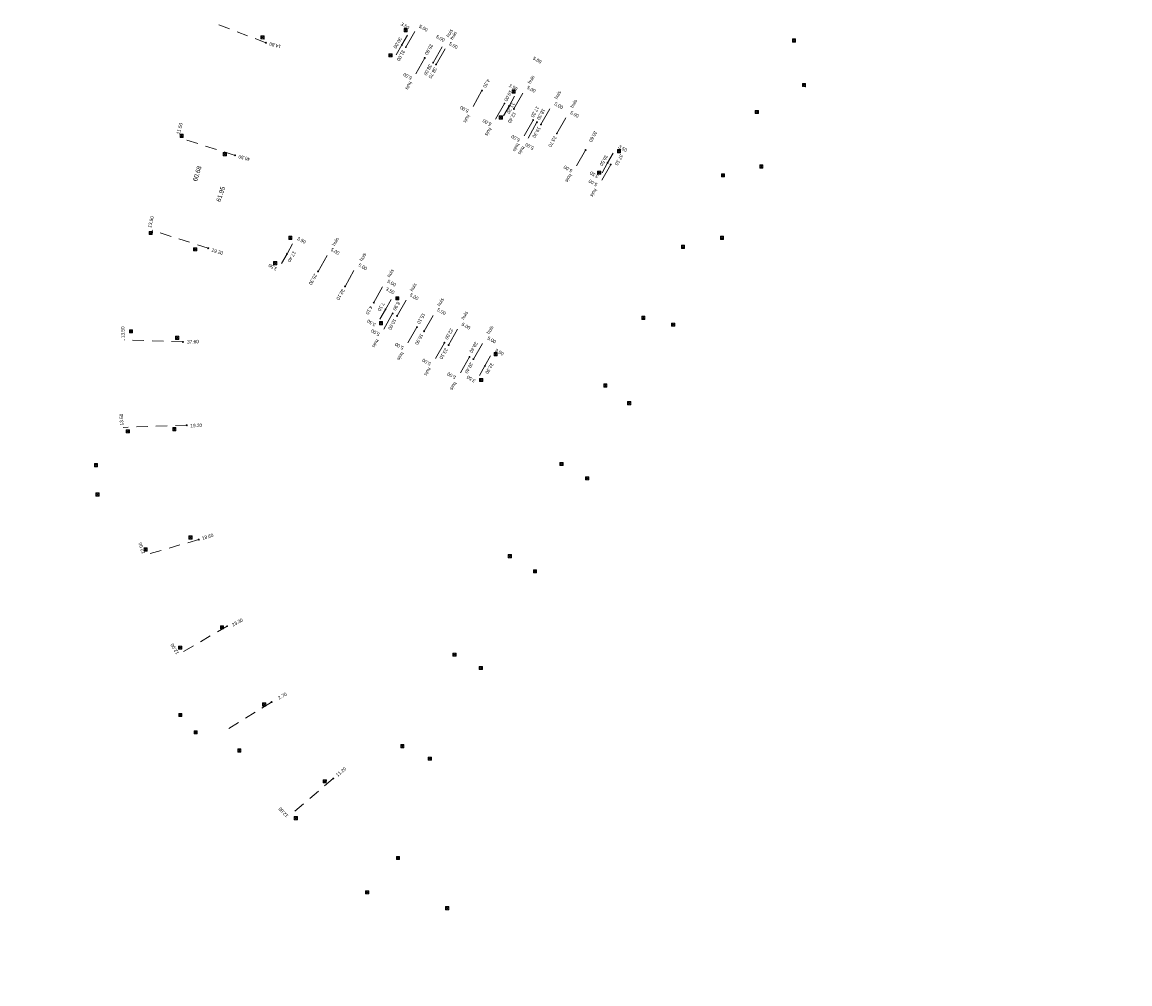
# Model space of a CAD drawing. Header units: inches. Extents: x 0 to 191500, y 0 to 342750.
# Tile 6 of 256: x 185724 to 185968, y 329280 to 329492. Entities that reach past the tile are written whole.
import ezdxf
from ezdxf import colors
from ezdxf.entities.mleader import LeaderData, LeaderLine
from ezdxf.enums import TextEntityAlignment as Align
from ezdxf.math import Vec2, Vec3

# ---------------------------------------------------------------- set-up
doc = ezdxf.new("R2010")
doc.units = ezdxf.units.IN
doc.header["$MEASUREMENT"] = 0
doc.linetypes.add('RI-GWA_HUISAANSLUITING', pattern=[23, 4, -1.8, 2.6, -1.8, 4.6, -1.8, 4.6, -1.8])
doc.linetypes.add('RI-HWA_KOLKAANSLUITING', pattern=[4.3, 2.5, -1.8])
doc.layers.get('0').update_dxf_attribs({"lineweight": 20})
for name, color, linetype, lineweight in [('ECW', 150, 'Continuous', 20), ('N-WE-RI-GWA-MAATVOERING-T25', 30, 'RI-GWA_HUISAANSLUITING', 20), ('N-WE-RI-GWA_HUISAANSLUITING', 30, 'RI-GWA_HUISAANSLUITING', 20), ('N-WE-RI-HWA_KOLK-S', 150, 'Continuous', 20), ('N-WE-RI-HWA_KOLKAANSLUITING', 150, 'RI-HWA_KOLKAANSLUITING', 20), ('N-WE-RI-INLAAT', 7, 'Continuous', 20), ('Tekst algemeen', 7, 'Continuous', 20)]:
    doc.layers.add(name, color=color, linetype=linetype, lineweight=lineweight)
picture_1 = doc.add_image_def('image1.ecw', size_in_pixel=(220000, 285000))

# ---------------------------------------------------------------- blocks, each defined once
blk = doc.blocks.new('A$C2C270354')
h = blk.add_hatch(color=256)
h.dxf.hatch_style = 1
edge = h.paths.add_edge_path()
edge.add_arc((0, 0), 0.1, 0, 360)
blk.add_circle((0, 0), 0.1)

msp = doc.modelspace()

# ---------------------------------------------------------------- linework, layer by layer
at = {"layer": 'N-WE-RI-GWA_HUISAANSLUITING'}
for p, q in [((185808.234, 329486.369), (185810.699, 329490.719)), ((185814.256, 329482.957), (185816.721, 329487.307)), ((185814.892, 329482.551), (185817.382, 329486.887)), ((185812.411, 329484.002), (185809.946, 329479.652)), ((185825.017, 329476.814), (185822.552, 329472.464)), ((185832.063, 329472.774), (185834.528, 329477.124)), ((185829.975, 329473.957), (185827.47, 329469.63)), ((185838.008, 329469.337), (185840.472, 329473.688)), ((185841.504, 329467.356), (185843.968, 329471.706)), ((185836.283, 329470.314), (185833.818, 329465.964)), ((185837.133, 329469.833), (185834.668, 329465.483)), ((185847.845, 329463.716), (185845.381, 329459.365)), ((185853.386, 329460.531), (185850.913, 329456.186)), ((185788.908, 329436.976), (185791.372, 329441.327)), ((185794.845, 329433.666), (185797.279, 329438.033)), ((185801.155, 329430.091), (185803.617, 329434.443)), ((185806.304, 329427.166), (185808.782, 329431.509)), ((185805.333, 329427.716), (185802.871, 329423.364)), ((185812.263, 329423.798), (185814.723, 329428.151)), ((185810.676, 329424.697), (185808.214, 329420.345)), ((185817.647, 329420.747), (185820.117, 329425.094)), ((185816.722, 329421.271), (185814.265, 329416.916)), ((185823.126, 329417.642), (185825.591, 329421.992)), ((185822.257, 329418.135), (185819.806, 329413.777))]:
    msp.add_line(p, q, dxfattribs=at)
at = {"layer": 'N-WE-RI-HWA_KOLK-S'}
for p, q in [((185807.83252, 329490.46897), (185807.83103, 329489.77252)), ((185807.83103, 329489.77252), (185808.52897, 329490.46748)), ((185807.83252, 329490.46897), (185808.52748, 329489.77103)), ((185808.52897, 329490.46748), (185807.83252, 329490.46897)), ((185808.52748, 329489.77103), (185808.52897, 329490.46748)), ((185776.29252, 329488.86897), (185776.29103, 329488.17252)), ((185776.29103, 329488.17252), (185776.98897, 329488.86748)), ((185776.29103, 329488.17252), (185776.98748, 329488.17103)), ((185776.29252, 329488.86897), (185776.98748, 329488.17103)), ((185776.98897, 329488.86748), (185776.29252, 329488.86897)), ((185776.98748, 329488.17103), (185776.98897, 329488.86748)), ((185807.83103, 329489.77252), (185808.52748, 329489.77103)), ((185893.43352, 329488.18697), (185893.43203, 329487.49052)), ((185893.43203, 329487.49052), (185894.12997, 329488.18548)), ((185893.43352, 329488.18697), (185894.12848, 329487.48903)), ((185894.12997, 329488.18548), (185893.43352, 329488.18697)), ((185894.12848, 329487.48903), (185894.12997, 329488.18548)), ((185893.43203, 329487.49052), (185894.12848, 329487.48903)), ((185804.50252, 329484.92897), (185804.50103, 329484.23252)), ((185804.50103, 329484.23252), (185805.19897, 329484.92748)), ((185804.50103, 329484.23252), (185805.19748, 329484.23103)), ((185804.50252, 329484.92897), (185805.19748, 329484.23103)), ((185805.19897, 329484.92748), (185804.50252, 329484.92897)), ((185805.19748, 329484.23103), (185805.19897, 329484.92748)), ((185895.62252, 329478.36897), (185895.62103, 329477.67252)), ((185895.62103, 329477.67252), (185896.31897, 329478.36748)), ((185895.62252, 329478.36897), (185896.31748, 329477.67103)), ((185896.31897, 329478.36748), (185895.62252, 329478.36897)), ((185896.31748, 329477.67103), (185896.31897, 329478.36748)), ((185831.63252, 329476.96897), (185831.63103, 329476.27252)), ((185831.63103, 329476.27252), (185832.32897, 329476.96748)), ((185831.63103, 329476.27252), (185832.32748, 329476.27103)), ((185831.63252, 329476.96897), (185832.32748, 329476.27103)), ((185832.32897, 329476.96748), (185831.63252, 329476.96897)), ((185832.32748, 329476.27103), (185832.32897, 329476.96748)), ((185895.62103, 329477.67252), (185896.31748, 329477.67103)), ((185828.81252, 329471.23897), (185828.81103, 329470.54252)), ((185828.81103, 329470.54252), (185829.50897, 329471.23748)), ((185828.81252, 329471.23897), (185829.50748, 329470.54103)), ((185829.50897, 329471.23748), (185828.81252, 329471.23897)), ((185829.50748, 329470.54103), (185829.50897, 329471.23748)), ((185885.21252, 329472.44897), (185885.21103, 329471.75252)), ((185885.21103, 329471.75252), (185885.90897, 329472.44748)), ((185885.21103, 329471.75252), (185885.90748, 329471.75103)), ((185885.21252, 329472.44897), (185885.90748, 329471.75103)), ((185885.90897, 329472.44748), (185885.21252, 329472.44897)), ((185885.90748, 329471.75103), (185885.90897, 329472.44748)), ((185828.81103, 329470.54252), (185829.50748, 329470.54103)), ((185758.49252, 329467.18897), (185758.49103, 329466.49252)), ((185758.49103, 329466.49252), (185759.18897, 329467.18748)), ((185758.49103, 329466.49252), (185759.18748, 329466.49103)), ((185758.49252, 329467.18897), (185759.18748, 329466.49103)), ((185759.18897, 329467.18748), (185758.49252, 329467.18897)), ((185759.18748, 329466.49103), (185759.18897, 329467.18748)), ((185854.85252, 329463.80897), (185854.85103, 329463.11252)), ((185854.85103, 329463.11252), (185855.54897, 329463.80748)), ((185854.85252, 329463.80897), (185855.54748, 329463.11103)), ((185855.54897, 329463.80748), (185854.85252, 329463.80897)), ((185855.54748, 329463.11103), (185855.54897, 329463.80748)), ((185768.00252, 329463.15897), (185768.00103, 329462.46252)), ((185768.00103, 329462.46252), (185768.69897, 329463.15748)), ((185768.00103, 329462.46252), (185768.69748, 329462.46103)), ((185768.00252, 329463.15897), (185768.69748, 329462.46103)), ((185768.69897, 329463.15748), (185768.00252, 329463.15897)), ((185768.69748, 329462.46103), (185768.69897, 329463.15748)), ((185854.85103, 329463.11252), (185855.54748, 329463.11103)), ((185850.48852, 329459.07097), (185850.48703, 329458.37452)), ((185850.48703, 329458.37452), (185851.18497, 329459.06948)), ((185850.48852, 329459.07097), (185851.18348, 329458.37303)), ((185851.18497, 329459.06948), (185850.48852, 329459.07097)), ((185851.18348, 329458.37303), (185851.18497, 329459.06948)), ((185886.20652, 329460.41997), (185886.20503, 329459.72352)), ((185886.20503, 329459.72352), (185886.90297, 329460.41848)), ((185886.20503, 329459.72352), (185886.90148, 329459.72203)), ((185886.20652, 329460.41997), (185886.90148, 329459.72203)), ((185886.90297, 329460.41848), (185886.20652, 329460.41997)), ((185886.90148, 329459.72203), (185886.90297, 329460.41848)), ((185850.48703, 329458.37452), (185851.18348, 329458.37303)), ((185877.78852, 329458.48397), (185877.78703, 329457.78752)), ((185877.78703, 329457.78752), (185878.48497, 329458.48248)), ((185877.78703, 329457.78752), (185878.48348, 329457.78603)), ((185877.78852, 329458.48397), (185878.48348, 329457.78603)), ((185878.48497, 329458.48248), (185877.78852, 329458.48397)), ((185878.48348, 329457.78603), (185878.48497, 329458.48248)), ((185751.68252, 329445.78897), (185751.68103, 329445.09252)), ((185751.68103, 329445.09252), (185752.37897, 329445.78748)), ((185751.68103, 329445.09252), (185752.37748, 329445.09103)), ((185751.68252, 329445.78897), (185752.37748, 329445.09103)), ((185752.37897, 329445.78748), (185751.68252, 329445.78897)), ((185752.37748, 329445.09103), (185752.37897, 329445.78748)), ((185782.44752, 329444.70497), (185782.44603, 329444.00852)), ((185782.44603, 329444.00852), (185783.14397, 329444.70348)), ((185782.44752, 329444.70497), (185783.14248, 329444.00703)), ((185783.14397, 329444.70348), (185782.44752, 329444.70497)), ((185783.14248, 329444.00703), (185783.14397, 329444.70348)), ((185877.55352, 329444.73697), (185877.55203, 329444.04052)), ((185877.55203, 329444.04052), (185878.24997, 329444.73548)), ((185877.55352, 329444.73697), (185878.24848, 329444.03903)), ((185878.24997, 329444.73548), (185877.55352, 329444.73697)), ((185878.24848, 329444.03903), (185878.24997, 329444.73548)), ((185761.46252, 329442.19897), (185761.46103, 329441.50252)), ((185761.46103, 329441.50252), (185762.15897, 329442.19748)), ((185761.46252, 329442.19897), (185762.15748, 329441.50103)), ((185762.15897, 329442.19748), (185761.46252, 329442.19897)), ((185762.15748, 329441.50103), (185762.15897, 329442.19748)), ((185782.44603, 329444.00852), (185783.14248, 329444.00703)), ((185868.94452, 329442.72997), (185868.94303, 329442.03352)), ((185868.94303, 329442.03352), (185869.64097, 329442.72848)), ((185868.94303, 329442.03352), (185869.63948, 329442.03203)), ((185868.94452, 329442.72997), (185869.63948, 329442.03203)), ((185869.64097, 329442.72848), (185868.94452, 329442.72997)), ((185869.63948, 329442.03203), (185869.64097, 329442.72848)), ((185877.55203, 329444.04052), (185878.24848, 329444.03903)), ((185761.46103, 329441.50252), (185762.15748, 329441.50103)), ((185779.09252, 329439.12897), (185779.09103, 329438.43252)), ((185779.09103, 329438.43252), (185779.78897, 329439.12748)), ((185779.09103, 329438.43252), (185779.78748, 329438.43103)), ((185779.09252, 329439.12897), (185779.78748, 329438.43103)), ((185779.78897, 329439.12748), (185779.09252, 329439.12897)), ((185779.78748, 329438.43103), (185779.78897, 329439.12748)), ((185806.03252, 329431.38897), (185806.03103, 329430.69252)), ((185806.03103, 329430.69252), (185806.72897, 329431.38748)), ((185806.03103, 329430.69252), (185806.72748, 329430.69103)), ((185806.03252, 329431.38897), (185806.72748, 329430.69103)), ((185806.72897, 329431.38748), (185806.03252, 329431.38897)), ((185806.72748, 329430.69103), (185806.72897, 329431.38748)), ((185860.21252, 329427.10897), (185860.21103, 329426.41252)), ((185860.21103, 329426.41252), (185860.90897, 329427.10748)), ((185860.21252, 329427.10897), (185860.90748, 329426.41103)), ((185860.90897, 329427.10748), (185860.21252, 329427.10897)), ((185860.90748, 329426.41103), (185860.90897, 329427.10748)), ((185802.43252, 329425.91897), (185802.43103, 329425.22252)), ((185802.43103, 329425.22252), (185803.12897, 329425.91748)), ((185802.43103, 329425.22252), (185803.12748, 329425.22103)), ((185802.43252, 329425.91897), (185803.12748, 329425.22103)), ((185803.12897, 329425.91748), (185802.43252, 329425.91897)), ((185803.12748, 329425.22103), (185803.12897, 329425.91748)), ((185860.21103, 329426.41252), (185860.90748, 329426.41103)), ((185866.78252, 329425.58897), (185866.78103, 329424.89252)), ((185866.78103, 329424.89252), (185867.47897, 329425.58748)), ((185866.78103, 329424.89252), (185867.47748, 329424.89103)), ((185866.78252, 329425.58897), (185867.47748, 329424.89103)), ((185867.47897, 329425.58748), (185866.78252, 329425.58897)), ((185867.47748, 329424.89103), (185867.47897, 329425.58748)), ((185747.31252, 329424.13897), (185747.31103, 329423.44252)), ((185747.31103, 329423.44252), (185748.00897, 329424.13748)), ((185747.31103, 329423.44252), (185748.00748, 329423.44103)), ((185747.31252, 329424.13897), (185748.00748, 329423.44103)), ((185748.00897, 329424.13748), (185747.31252, 329424.13897)), ((185748.00748, 329423.44103), (185748.00897, 329424.13748)), ((185757.50252, 329422.69897), (185757.50103, 329422.00252)), ((185757.50103, 329422.00252), (185758.19897, 329422.69748)), ((185757.50252, 329422.69897), (185758.19748, 329422.00103)), ((185758.19897, 329422.69748), (185757.50252, 329422.69897)), ((185758.19748, 329422.00103), (185758.19897, 329422.69748)), ((185757.50103, 329422.00252), (185758.19748, 329422.00103)), ((185827.67252, 329419.10897), (185827.67103, 329418.41252)), ((185827.67103, 329418.41252), (185828.36897, 329419.10748)), ((185827.67103, 329418.41252), (185828.36748, 329418.41103)), ((185827.67252, 329419.10897), (185828.36748, 329418.41103)), ((185828.36897, 329419.10748), (185827.67252, 329419.10897)), ((185828.36748, 329418.41103), (185828.36897, 329419.10748)), ((185824.47252, 329413.41897), (185824.47103, 329412.72252)), ((185824.47103, 329412.72252), (185825.16897, 329413.41748)), ((185824.47103, 329412.72252), (185825.16748, 329412.72103)), ((185824.47252, 329413.41897), (185825.16748, 329412.72103)), ((185825.16897, 329413.41748), (185824.47252, 329413.41897)), ((185825.16748, 329412.72103), (185825.16897, 329413.41748)), ((185851.84252, 329412.18897), (185851.84103, 329411.49252)), ((185851.84103, 329411.49252), (185852.53897, 329412.18748)), ((185851.84103, 329411.49252), (185852.53748, 329411.49103)), ((185851.84252, 329412.18897), (185852.53748, 329411.49103)), ((185852.53897, 329412.18748), (185851.84252, 329412.18897)), ((185852.53748, 329411.49103), (185852.53897, 329412.18748)), ((185857.09252, 329408.29897), (185857.09103, 329407.60252)), ((185857.09103, 329407.60252), (185857.78897, 329408.29748)), ((185857.09103, 329407.60252), (185857.78748, 329407.60103)), ((185857.09252, 329408.29897), (185857.78748, 329407.60103)), ((185857.78897, 329408.29748), (185857.09252, 329408.29897)), ((185857.78748, 329407.60103), (185857.78897, 329408.29748)), ((185746.64252, 329402.09897), (185746.64103, 329401.40252)), ((185746.64103, 329401.40252), (185747.33897, 329402.09748)), ((185746.64103, 329401.40252), (185747.33748, 329401.40103)), ((185746.64252, 329402.09897), (185747.33748, 329401.40103)), ((185747.33897, 329402.09748), (185746.64252, 329402.09897)), ((185747.33748, 329401.40103), (185747.33897, 329402.09748)), ((185756.86252, 329402.57897), (185756.86103, 329401.88252)), ((185756.86103, 329401.88252), (185757.55897, 329402.57748)), ((185756.86103, 329401.88252), (185757.55748, 329401.88103)), ((185756.86252, 329402.57897), (185757.55748, 329401.88103)), ((185757.55897, 329402.57748), (185756.86252, 329402.57897)), ((185757.55748, 329401.88103), (185757.55897, 329402.57748)), ((185739.63252, 329394.65897), (185739.63103, 329393.96252)), ((185739.63103, 329393.96252), (185740.32897, 329394.65748)), ((185739.63103, 329393.96252), (185740.32748, 329393.96103)), ((185739.63252, 329394.65897), (185740.32748, 329393.96103)), ((185740.32897, 329394.65748), (185739.63252, 329394.65897)), ((185740.32748, 329393.96103), (185740.32897, 329394.65748)), ((185842.18252, 329394.90897), (185842.18103, 329394.21252)), ((185842.18103, 329394.21252), (185842.87897, 329394.90748)), ((185842.18103, 329394.21252), (185842.87748, 329394.21103)), ((185842.18252, 329394.90897), (185842.87748, 329394.21103)), ((185842.87897, 329394.90748), (185842.18252, 329394.90897)), ((185842.87748, 329394.21103), (185842.87897, 329394.90748)), ((185847.83252, 329391.72897), (185847.83103, 329391.03252)), ((185847.83103, 329391.03252), (185848.52897, 329391.72748)), ((185847.83103, 329391.03252), (185848.52748, 329391.03103)), ((185847.83252, 329391.72897), (185848.52748, 329391.03103)), ((185848.52897, 329391.72748), (185847.83252, 329391.72897)), ((185848.52748, 329391.03103), (185848.52897, 329391.72748)), ((185739.94252, 329388.17897), (185739.94103, 329387.48252)), ((185739.94103, 329387.48252), (185740.63897, 329388.17748)), ((185739.94252, 329388.17897), (185740.63748, 329387.48103)), ((185740.63897, 329388.17748), (185739.94252, 329388.17897)), ((185740.63748, 329387.48103), (185740.63897, 329388.17748)), ((185739.94103, 329387.48252), (185740.63748, 329387.48103)), ((185760.45752, 329378.71597), (185760.45603, 329378.01952)), ((185760.45603, 329378.01952), (185761.15397, 329378.71448)), ((185760.45752, 329378.71597), (185761.15248, 329378.01803)), ((185761.15397, 329378.71448), (185760.45752, 329378.71597)), ((185761.15248, 329378.01803), (185761.15397, 329378.71448)), ((185750.55252, 329376.07897), (185750.55103, 329375.38252)), ((185750.55103, 329375.38252), (185751.24897, 329376.07748)), ((185750.55252, 329376.07897), (185751.24748, 329375.38103)), ((185751.24897, 329376.07748), (185750.55252, 329376.07897)), ((185751.24748, 329375.38103), (185751.24897, 329376.07748)), ((185760.45603, 329378.01952), (185761.15248, 329378.01803)), ((185750.55103, 329375.38252), (185751.24748, 329375.38103)), ((185830.79252, 329374.60897), (185830.79103, 329373.91252)), ((185830.79103, 329373.91252), (185831.48897, 329374.60748)), ((185830.79103, 329373.91252), (185831.48748, 329373.91103)), ((185830.79252, 329374.60897), (185831.48748, 329373.91103)), ((185831.48897, 329374.60748), (185830.79252, 329374.60897)), ((185831.48748, 329373.91103), (185831.48897, 329374.60748)), ((185836.36252, 329371.26897), (185836.36103, 329370.57252)), ((185836.36103, 329370.57252), (185837.05897, 329371.26748)), ((185836.36252, 329371.26897), (185837.05748, 329370.57103)), ((185837.05897, 329371.26748), (185836.36252, 329371.26897)), ((185837.05748, 329370.57103), (185837.05897, 329371.26748)), ((185836.36103, 329370.57252), (185837.05748, 329370.57103)), ((185767.37852, 329358.90997), (185767.37703, 329358.21352)), ((185767.37703, 329358.21352), (185768.07497, 329358.90848)), ((185767.37852, 329358.90997), (185768.07348, 329358.21203)), ((185768.07497, 329358.90848), (185767.37852, 329358.90997)), ((185768.07348, 329358.21203), (185768.07497, 329358.90848)), ((185767.37703, 329358.21352), (185768.07348, 329358.21203)), ((185758.15252, 329354.43897), (185758.15103, 329353.74252)), ((185758.15103, 329353.74252), (185758.84897, 329354.43748)), ((185758.15252, 329354.43897), (185758.84748, 329353.74103)), ((185758.84897, 329354.43748), (185758.15252, 329354.43897)), ((185758.84748, 329353.74103), (185758.84897, 329354.43748)), ((185758.15103, 329353.74252), (185758.84748, 329353.74103)), ((185818.62452, 329352.91397), (185818.62303, 329352.21752)), ((185818.62303, 329352.21752), (185819.32097, 329352.91248)), ((185818.62303, 329352.21752), (185819.31948, 329352.21603)), ((185818.62452, 329352.91397), (185819.31948, 329352.21603)), ((185819.32097, 329352.91248), (185818.62452, 329352.91397)), ((185819.31948, 329352.21603), (185819.32097, 329352.91248)), ((185824.42252, 329349.96897), (185824.42103, 329349.27252)), ((185824.42103, 329349.27252), (185825.11897, 329349.96748)), ((185824.42103, 329349.27252), (185825.11748, 329349.27103)), ((185824.42252, 329349.96897), (185825.11748, 329349.27103)), ((185825.11897, 329349.96748), (185824.42252, 329349.96897)), ((185825.11748, 329349.27103), (185825.11897, 329349.96748)), ((185776.67252, 329341.93897), (185776.67103, 329341.24252)), ((185776.67103, 329341.24252), (185777.36897, 329341.93748)), ((185776.67252, 329341.93897), (185777.36748, 329341.24103)), ((185777.36897, 329341.93748), (185776.67252, 329341.93897)), ((185777.36748, 329341.24103), (185777.36897, 329341.93748)), ((185758.18252, 329339.61897), (185758.18103, 329338.92252)), ((185758.18103, 329338.92252), (185758.87897, 329339.61748)), ((185758.18252, 329339.61897), (185758.87748, 329338.92103)), ((185758.87897, 329339.61748), (185758.18252, 329339.61897)), ((185758.87748, 329338.92103), (185758.87897, 329339.61748)), ((185776.67103, 329341.24252), (185777.36748, 329341.24103)), ((185758.18103, 329338.92252), (185758.87748, 329338.92103)), ((185761.59252, 329335.80897), (185761.59103, 329335.11252)), ((185761.59103, 329335.11252), (185762.28897, 329335.80748)), ((185761.59103, 329335.11252), (185762.28748, 329335.11103)), ((185761.59252, 329335.80897), (185762.28748, 329335.11103)), ((185762.28897, 329335.80748), (185761.59252, 329335.80897)), ((185762.28748, 329335.11103), (185762.28897, 329335.80748)), ((185807.13252, 329332.72897), (185807.13103, 329332.03252)), ((185807.13103, 329332.03252), (185807.82897, 329332.72748)), ((185807.13103, 329332.03252), (185807.82748, 329332.03103)), ((185807.13252, 329332.72897), (185807.82748, 329332.03103)), ((185807.82897, 329332.72748), (185807.13252, 329332.72897)), ((185807.82748, 329332.03103), (185807.82897, 329332.72748)), ((185771.19252, 329331.79897), (185771.19103, 329331.10252)), ((185771.19103, 329331.10252), (185771.88897, 329331.79748)), ((185771.19103, 329331.10252), (185771.88748, 329331.10103)), ((185771.19252, 329331.79897), (185771.88748, 329331.10103)), ((185771.88897, 329331.79748), (185771.19252, 329331.79897)), ((185771.88748, 329331.10103), (185771.88897, 329331.79748)), ((185813.17252, 329330.00897), (185813.17103, 329329.31252)), ((185813.17103, 329329.31252), (185813.86897, 329330.00748)), ((185813.17252, 329330.00897), (185813.86748, 329329.31103)), ((185813.86897, 329330.00748), (185813.17252, 329330.00897)), ((185813.86748, 329329.31103), (185813.86897, 329330.00748)), ((185813.17103, 329329.31252), (185813.86748, 329329.31103)), ((185790.02252, 329325.00897), (185790.02103, 329324.31252)), ((185790.02103, 329324.31252), (185790.71897, 329325.00748)), ((185790.02252, 329325.00897), (185790.71748, 329324.31103)), ((185790.71897, 329325.00748), (185790.02252, 329325.00897)), ((185790.71748, 329324.31103), (185790.71897, 329325.00748)), ((185790.02103, 329324.31252), (185790.71748, 329324.31103)), ((185783.64252, 329316.89897), (185783.64103, 329316.20252)), ((185783.64103, 329316.20252), (185784.33897, 329316.89748)), ((185783.64103, 329316.20252), (185784.33748, 329316.20103)), ((185783.64252, 329316.89897), (185784.33748, 329316.20103)), ((185784.33897, 329316.89748), (185783.64252, 329316.89897)), ((185784.33748, 329316.20103), (185784.33897, 329316.89748)), ((185806.17252, 329308.09897), (185806.17103, 329307.40252)), ((185806.17103, 329307.40252), (185806.86897, 329308.09748)), ((185806.17103, 329307.40252), (185806.86748, 329307.40103)), ((185806.17252, 329308.09897), (185806.86748, 329307.40103)), ((185806.86897, 329308.09748), (185806.17252, 329308.09897)), ((185806.86748, 329307.40103), (185806.86897, 329308.09748)), ((185799.35252, 329300.53897), (185799.35103, 329299.84252)), ((185799.35103, 329299.84252), (185800.04897, 329300.53748)), ((185799.35252, 329300.53897), (185800.04748, 329299.84103)), ((185800.04897, 329300.53748), (185799.35252, 329300.53897)), ((185800.04748, 329299.84103), (185800.04897, 329300.53748)), ((185799.35103, 329299.84252), (185800.04748, 329299.84103)), ((185816.98252, 329297.05897), (185816.98103, 329296.36252)), ((185816.98103, 329296.36252), (185817.67897, 329297.05748)), ((185816.98103, 329296.36252), (185817.67748, 329296.36103)), ((185816.98252, 329297.05897), (185817.67748, 329296.36103)), ((185817.67897, 329297.05748), (185816.98252, 329297.05897)), ((185817.67748, 329296.36103), (185817.67897, 329297.05748))]:
    msp.add_line(p, q, dxfattribs=at)
at = {"layer": 'N-WE-RI-HWA_KOLKAANSLUITING'}
for p, q in [((185777.404, 329487.359), (185766.184, 329491.614)), ((185807.36, 329486.864), (185809.085, 329489.909)), ((185807.36, 329486.864), (185805.635, 329483.819)), ((185830.971, 329473.393), (185832.696, 329476.438)), ((185830.971, 329473.393), (185829.245, 329470.348)), ((185770.601, 329462.544), (185758.673, 329466.282)), ((185852.687, 329460.881), (185854.535, 329464.144)), ((185852.687, 329460.881), (185851.096, 329458.047)), ((185764.699, 329442.081), (185752.312, 329446.026)), ((185782.051, 329440.861), (185783.795, 329443.895)), ((185782.051, 329440.861), (185780.325, 329437.816)), ((185803.761, 329428.614), (185805.483, 329431.661)), ((185803.761, 329428.614), (185802.018, 329425.579)), ((185759.129, 329421.443), (185746.137, 329421.894)), ((185825.676, 329416.198), (185827.4, 329419.244)), ((185825.676, 329416.198), (185823.934, 329413.162)), ((185759.96, 329403.084), (185745.968, 329402.618)), ((185762.6, 329377.896), (185751.062, 329374.597)), ((185768.864, 329358.829), (185758.487, 329352.802)), ((185778.66, 329342.121), (185768.465, 329335.792)), ((185792.242, 329325.282), (185783.089, 329317.522))]:
    msp.add_line(p, q, dxfattribs=at)

# ---------------------------------------------------------------- block references
at = {"layer": 'N-WE-RI-INLAAT', "rotation": 0.06357443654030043}
for p in [(185777.404, 329487.359), (185807.36, 329486.864), (185808.234, 329486.369), (185812.411, 329484.002), (185814.256, 329482.957), (185814.892, 329482.551), (185825.017, 329476.814), (185829.975, 329473.957), (185830.971, 329473.393), (185832.063, 329472.774), (185836.283, 329470.314), (185837.133, 329469.833), (185838.008, 329469.337), (185841.504, 329467.356), (185847.845, 329463.716), (185770.601, 329462.544), (185852.687, 329460.881), (185853.386, 329460.531), (185764.699, 329442.081), (185782.051, 329440.861), (185788.908, 329436.976), (185794.845, 329433.666), (185801.155, 329430.091), (185803.761, 329428.614), (185805.333, 329427.716), (185806.304, 329427.166), (185810.676, 329424.697), (185812.263, 329423.798), (185759.129, 329421.443), (185816.722, 329421.271), (185817.647, 329420.747), (185822.257, 329418.135), (185823.126, 329417.642), (185825.676, 329416.198), (185759.96, 329403.084), (185762.6, 329377.896), (185768.864, 329358.829), (185778.66, 329342.121), (185792.242, 329325.282)]:
    msp.add_blockref('A$C2C270354', p, dxfattribs=at)

# ---------------------------------------------------------------- texts
at = {"layer": 'N-WE-RI-GWA-MAATVOERING-T25'}
for s, height, rotation, oblique, p in [('3.50', 0.750047, 330.4919855, 359.9620918, (185808.056, 329491.049)), ('5.00', 0.750047, 330.4919855, 359.9620918, (185812.112, 329490.564)), ('30.00', 0.751409, 240.4919855, 359.9909637, (185806.428, 329487.304)), ('5.00', 0.750047, 330.4919855, 359.9620918, (185815.852, 329488.31)), ('14.80', 0.7498, 164.9591224, 0.0332865, (185779.437, 329486.793)), ('31.00', 0.751409, 240.4919855, 359.9909637, (185807.142, 329484.538)), ('35.80', 0.751409, 240.4919855, 359.9909637, (185813.329, 329485.867)), ('5.00', 0.750047, 330.4919855, 359.9620918, (185818.723, 329486.738)), ('5.00', 0.750047, 330.4919855, 359.9620918, (185837.196, 329483.527)), ('5.00', 0.750539, 150.4919855, 0.0285539, (185808.62, 329479.967)), ('38.00', 0.751409, 240.4919855, 359.9909637, (185813.095, 329481.36)), ('38.70', 0.751409, 240.4919855, 359.9909637, (185814.164, 329480.699)), ('4.30', 0.751409, 240.4919855, 359.9909637, (185826.003, 329478.39)), ('3.50', 0.750047, 330.4919855, 359.9620918, (185831.879, 329477.561)), ('10.00', 0.751409, 240.4919855, 359.9909637, (185830.837, 329475.653)), ('5.00', 0.750047, 330.4919855, 359.9620918, (185835.878, 329477.108)), ('5.00', 0.750539, 150.4919855, 0.0285539, (185821.141, 329472.686)), ('11.20', 0.751409, 240.4919855, 359.9909637, (185831.355, 329472.943)), ('5.00', 0.750047, 330.4919855, 359.9620918, (185841.925, 329473.492)), ('12.40', 0.751409, 240.4919855, 359.9909637, (185831.624, 329470.869)), ('17.30', 0.751409, 240.4919855, 359.9909637, (185836.698, 329472.115)), ('18.30', 0.751409, 240.4919855, 359.9909637, (185838.03, 329471.58)), ('5.00', 0.750047, 330.4919855, 359.9620918, (185845.401, 329471.579)), ('11.50', 0.749541, 74.9866342, 359.9869875, (185758.375, 329468.44)), ('5.00', 0.750539, 150.4919855, 0.0285539, (185826.1, 329469.769)), ('19.30', 0.751409, 240.4919855, 359.9909637, (185837.037, 329467.612)), ('5.00', 0.750539, 150.4919855, 0.0285539, (185832.419, 329466.3)), ('23.70', 0.751409, 240.4919855, 359.9909637, (185840.552, 329465.567)), ('30.60', 0.751409, 240.4919855, 359.9909637, (185849.502, 329466.678)), ('5.00', 0.750539, 150.4919855, 0.0285539, (185835.474, 329464.515)), ('3.50', 0.750047, 330.4919855, 359.9620918, (185856.031, 329464.051)), ('40.50', 0.749993, 165.191623, 0.0246192, (185772.629, 329461.96)), ('36.50', 0.751409, 240.4919855, 359.9909637, (185851.847, 329461.424)), ('37.10', 0.751409, 240.4919855, 359.9909637, (185855.22, 329461.545)), ('60.68', 1.000009, 72.3366649, 359.9743804, (185762.239, 329458.514)), ('5.00', 0.750539, 150.4919855, 0.0285539, (185843.949, 329459.553)), ('3.50', 0.750235, 151.9649327, 0.0329273, (185849.716, 329458.264)), ('5.00', 0.750539, 150.4919855, 0.0285539, (185849.467, 329456.484)), ('61.95', 1.000009, 72.3366649, 359.9743804, (185767.423, 329453.999)), ('13.50', 0.749541, 74.9866342, 359.9869875, (185752.064, 329447.88)), ('3.50', 0.750047, 330.4919855, 359.9620918, (185785.239, 329443.841)), ('19.20', 0.749825, 342.2027635, 359.985279, (185766.7, 329441.363)), ('5.00', 0.750047, 330.4919855, 359.9620918, (185792.667, 329441.392)), ('17.40', 0.749917, 240.1102997, 0.0257601, (185783.109, 329440.215)), ('3.50', 0.750047, 150.4919855, 359.9620918, (185778.922, 329437.919)), ('5.00', 0.750047, 330.4919855, 359.9620918, (185798.761, 329437.997)), ('25.30', 0.749917, 240.1102997, 0.0257601, (185787.765, 329435.217)), ('5.00', 0.750047, 330.4919855, 359.9620918, (185805.091, 329434.413)), ('32.10', 0.749917, 240.1102997, 0.0257601, (185793.854, 329431.88)), ('3.50', 0.750047, 330.4919855, 359.9620918, (185804.78, 329432.722)), ('5.00', 0.750047, 330.4919855, 359.9620918, (185810.072, 329431.4)), ('7.10', 0.749917, 240.1102997, 0.0257601, (185802.808, 329429.171)), ('8.90', 0.749917, 240.1102997, 0.0257601, (185806.165, 329429.33)), ('4.10', 0.749917, 240.1102997, 0.0257601, (185800.157, 329428.448)), ('15.10', 0.749917, 240.1102997, 0.0257601, (185811.611, 329426.603)), ('5.00', 0.750047, 330.4919855, 359.9620918, (185816.088, 329428.132)), ('13.50', 0.750096, 90.9548413, 0.038187, (185745.872, 329423.565)), ('3.50', 0.750047, 150.4919855, 359.9620918, (185800.644, 329425.62)), ('10.00', 0.749917, 240.1102997, 0.0257601, (185805.259, 329425.312)), ('5.00', 0.750047, 330.4919855, 359.9620918, (185821.495, 329424.932)), ('5.00', 0.750539, 150.4919855, 0.0285539, (185801.532, 329423.497)), ('16.90', 0.749917, 240.1102997, 0.0257601, (185811.18, 329422.015)), ('22.00', 0.749917, 240.1102997, 0.0257601, (185817.764, 329423.175)), ('5.00', 0.750047, 330.4919855, 359.9620918, (185827.136, 329421.877)), ('37.60', 0.749641, 2.3329823, 359.9629476, (185761.318, 329421.489)), ('5.00', 0.750539, 150.4919855, 0.0285539, (185806.797, 329420.515)), ('23.10', 0.749917, 240.1102997, 0.0257601, (185816.57, 329418.853)), ('28.40', 0.749917, 240.1102997, 0.0257601, (185823.174, 329420.248)), ('3.50', 0.750047, 330.4919855, 359.9620918, (185828.852, 329419.202)), ('5.00', 0.750539, 150.4919855, 0.0285539, (185812.793, 329417.011)), ('29.40', 0.749917, 240.1102997, 0.0257601, (185822.124, 329415.708)), ('32.30', 0.749917, 240.1102997, 0.0257601, (185826.665, 329415.608)), ('5.00', 0.750539, 150.4919855, 0.0285539, (185818.306, 329413.999)), ('3.50', 0.750047, 150.4919855, 359.9620918, (185822.604, 329413.269)), ('18.60', 0.748541, 16.6890764, 359.9971637, (185764.568, 329378.543)), ('12.00', 0.748541, 106.6890764, 359.9971637, (185750.053, 329376.008)), ('23.30', 0.749563, 28.6527881, 0.0362279, (185771.12, 329359.664)), ('12.00', 0.749186, 120.1265843, 0.0022663, (185757.303, 329353.804)), ('2.70', 0.749186, 30.1265843, 0.0022663, (185781.033, 329343.467)), ('11.20', 0.749063, 40.4171015, 359.9651439, (185793.972, 329326.749)), ('12.00', 0.748575, 131.7744231, 359.9692639, (185781.25, 329317.805))]:
    msp.add_text(s, height=height, rotation=rotation, dxfattribs=dict(at, oblique=oblique)).set_placement(p, align=Align.MIDDLE_CENTER)
for s, rotation, p in [('13.50', 91.9091524, (185745.576, 329404.342)), ('19.20', 1.9091524, (185762.052, 329403.044))]:
    msp.add_text(s, height=0.750417, rotation=rotation, dxfattribs=at).set_placement(p, align=Align.MIDDLE_CENTER)
at = {"layer": 'Tekst algemeen'}
for height, rotation, oblique, p in [(0.750539, 60.4919855, 0.0285539, (185817.847, 329489.485)), (0.750539, 60.4919855, 0.0285539, (185818.716, 329488.939)), (0.750539, 240.4919855, 0.0285539, (185808.89, 329477.893)), (0.751409, 60.4919855, 359.9909637, (185835.835, 329479.247)), (0.751409, 60.4919855, 359.9909637, (185841.698, 329475.844)), (0.751409, 60.4919855, 359.9909637, (185845.215, 329473.936)), (0.750539, 240.4919855, 0.0285539, (185821.658, 329470.58)), (0.750539, 240.4919855, 0.0285539, (185826.422, 329467.719)), (0.751409, 240.4919855, 359.9909637, (185832.573, 329464.291)), (0.751409, 240.4919855, 359.9909637, (185833.753, 329463.623)), (0.751409, 240.4919855, 359.9909637, (185844.119, 329457.508)), (0.751409, 240.4919855, 359.9909637, (185849.625, 329454.28)), (0.750539, 60.4919855, 0.0285539, (185792.705, 329443.539)), (0.750539, 60.4919855, 0.0285539, (185798.771, 329440.16)), (0.750539, 60.4919855, 0.0285539, (185804.851, 329436.607)), (0.750539, 60.4919855, 0.0285539, (185809.867, 329433.52)), (0.750539, 60.4919855, 0.0285539, (185815.87, 329430.231)), (0.750539, 60.4919855, 0.0285539, (185821.159, 329427.292)), (0.750539, 60.4919855, 0.0285539, (185826.769, 329424.116)), (0.751409, 240.4919855, 359.9909637, (185801.585, 329421.106)), (0.751409, 240.4919855, 359.9909637, (185807.066, 329418.305)), (0.751409, 240.4919855, 359.9909637, (185813.027, 329414.875)), (0.751409, 240.4919855, 359.9909637, (185818.719, 329411.708))]:
    msp.add_text('huis', height=height, rotation=rotation, dxfattribs=dict(at, oblique=oblique)).set_placement(p, align=Align.MIDDLE_CENTER)

# ---------------------------------------------------------------- pictures from other files: only their frames are drawn
at = {"layer": 'ECW'}
image = msp.add_image(picture_1, insert=(180500, 328500), size_in_units=(11000, 14250), dxfattribs=at)
image.dxf.flags = 7

# ---------------------------------------------------------------- leaders
at = {"layer": 'Tekst algemeen'}
ml = msp.add_multileader_mtext('Standard', dxfattribs=at)
ml.set_content('Grindkoffer', color=256)
ml.set_leader_properties()
ml.build(insert=Vec2(0, 0))
ml.multileader.update_dxf_attribs({"text_right_attachment_type": 6, "dogleg_length": 0.2, "arrow_head_size": 5})
ctx = ml.context
ctx.base_point, ctx.char_height, ctx.arrow_head_size, ctx.landing_gap_size, ctx.plane_origin, ctx.plane_x_axis, ctx.plane_y_axis = Vec3(185789.34017, 332982.33236), 0.5, 5, 0.2, Vec3(185787.00548, 332984.05412), Vec3(0.995206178, 0.097799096), Vec3(-0.097799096, 0.995206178)
ctx.right_attachment = 6
notes = []
notes.append((ctx, [(0, (0, 0, 0), (0, 0), (1, 0), 1, [])]))
ctx.mtext.insert, ctx.mtext.text_direction, ctx.mtext.rotation, ctx.mtext.flow_direction = Vec3(185789.51476, 332982.60072), Vec3(0.995206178, 0.097799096), 0.097955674, 5
for ctx, leaders in notes:
    for number, flags, end, landing, length, lines in leaders:
        leader = LeaderData()
        leader.index, (leader.has_last_leader_line, leader.has_dogleg_vector, leader.attachment_direction) = number, flags
        leader.last_leader_point, leader.dogleg_vector, leader.dogleg_length = Vec3(end), Vec3(landing), length
        for number, points, colour, breaks in lines:
            line = LeaderLine()
            line.index, line.vertices, line.color, line.breaks = number, Vec3.list(points), colors.encode_raw_color(colour), breaks
            leader.lines.append(line)
        ctx.leaders.append(leader)

doc.saveas('drawing.dxf')
